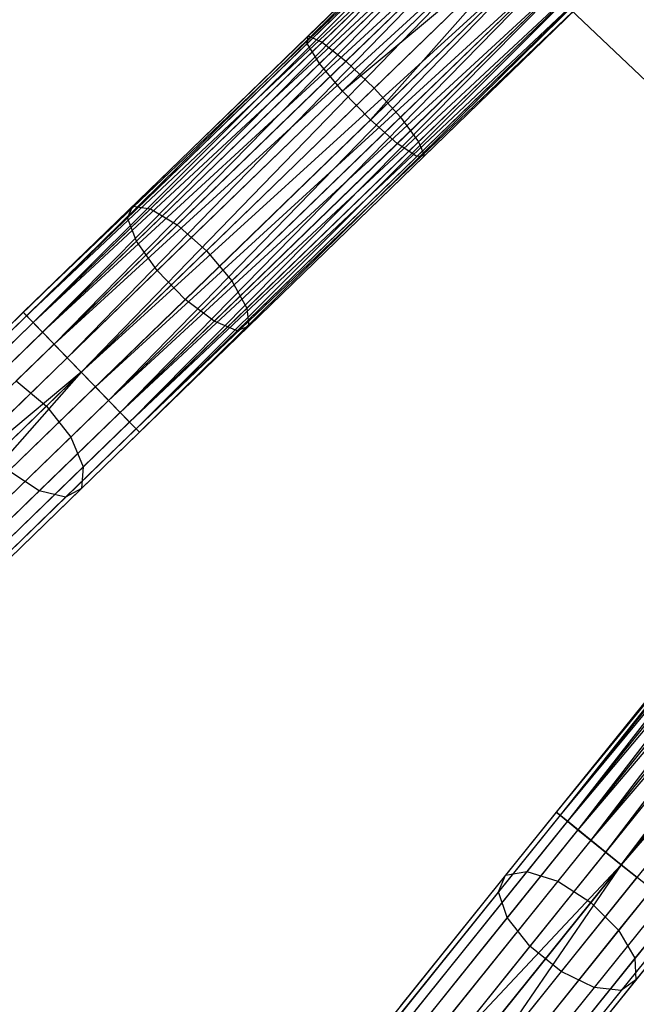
# Model space of a CAD drawing. Extents: x -91 to 92, y -91 to 92.
# Tile 21 of 256: x -51 to -44, y -56 to -45. Entities that reach past the tile are written whole.
import ezdxf

# ---------------------------------------------------------------- set-up
doc = ezdxf.new("R2010")
doc.units = 0
doc.header["$LTSCALE"] = 25.4
doc.layers.get('0').update_dxf_attribs({"linetype": 'CONTINUOUS'})

# ---------------------------------------------------------------- blocks, each defined once
blk = doc.blocks.new('NL2500012258_STL_2')
at = {"color": 0}
for p, q in [((46.638, -43.057, 27.621), (41.115, -48.411, 27.621)), ((46.638, -43.057, 27.621), (41.115, -48.411, 27.621)), ((46.638, -43.057, 27.379), (41.115, -48.411, 27.621)), ((46.638, -43.057, 27.379), (41.115, -48.411, 27.621)), ((46.638, -43.057, 27.379), (41.156, -48.453, 27.145)), ((46.638, -43.057, 27.379), (41.156, -48.453, 27.145)), ((46.638, -43.057, 177.379), (44.503, -45.126, 177.156)), ((46.638, -43.057, 177.379), (44.503, -45.126, 177.156)), ((46.678, -43.098, 27.855), (41.115, -48.411, 27.621)), ((46.678, -43.098, 27.855), (41.115, -48.411, 27.621)), ((46.678, -43.098, 27.145), (41.156, -48.453, 27.145)), ((46.678, -43.098, 27.145), (41.156, -48.453, 27.145)), ((46.756, -43.179, 26.932), (41.156, -48.453, 27.145)), ((46.756, -43.179, 26.932), (41.156, -48.453, 27.145)), ((46.678, -43.098, 27.855), (41.234, -48.533, 28.068)), ((46.678, -43.098, 27.855), (41.234, -48.533, 28.068)), ((46.756, -43.179, 28.068), (41.234, -48.533, 28.068)), ((46.756, -43.179, 28.068), (41.234, -48.533, 28.068)), ((46.756, -43.179, 26.932), (41.345, -48.648, 26.751)), ((46.756, -43.179, 26.932), (41.345, -48.648, 26.751)), ((46.678, -43.098, 177.855), (44.493, -45.217, 177.626)), ((46.678, -43.098, 177.855), (44.493, -45.217, 177.626)), ((46.756, -43.179, 176.932), (44.67, -45.201, 176.713)), ((46.756, -43.179, 176.932), (44.67, -45.201, 176.713)), ((45.822, -43.1, 26.5), (51.846, -48.819, 26.5)), ((51.846, -48.819, 17), (45.822, -43.1, 17)), ((45.822, -43.1, 26.5), (51.846, -48.819, 26.5)), ((51.846, -48.819, 17), (45.822, -43.1, 17)), ((46.867, -43.293, 28.249), (41.234, -48.533, 28.068)), ((46.867, -43.293, 28.249), (41.234, -48.533, 28.068)), ((46.867, -43.293, 26.751), (41.345, -48.648, 26.751)), ((46.867, -43.293, 26.751), (41.345, -48.648, 26.751)), ((46.867, -43.293, 28.249), (41.483, -48.79, 28.385)), ((46.867, -43.293, 28.249), (41.483, -48.79, 28.385)), ((46.867, -43.293, 178.249), (44.64, -45.453, 178.015)), ((46.867, -43.293, 178.249), (44.64, -45.453, 178.015)), ((47.005, -43.436, 26.615), (41.345, -48.648, 26.751)), ((47.005, -43.436, 26.615), (41.345, -48.648, 26.751)), ((47.005, -43.436, 28.385), (41.483, -48.79, 28.385)), ((47.005, -43.436, 28.385), (41.483, -48.79, 28.385)), ((47.005, -43.436, 26.615), (41.64, -48.952, 26.529)), ((47.005, -43.436, 26.615), (41.64, -48.952, 26.529)), ((47.005, -43.436, 176.615), (44.953, -45.426, 176.4)), ((47.005, -43.436, 176.615), (44.953, -45.426, 176.4)), ((47.162, -43.598, 28.471), (41.483, -48.79, 28.385)), ((47.162, -43.598, 28.471), (41.483, -48.79, 28.385)), ((47.162, -43.598, 26.529), (41.64, -48.952, 26.529)), ((47.162, -43.598, 26.529), (41.64, -48.952, 26.529)), ((41.806, -49.124, 28.5), (47.162, -43.598, 28.471)), ((41.806, -49.124, 28.5), (47.162, -43.598, 28.471)), ((47.162, -43.598, 178.471), (44.911, -45.781, 178.235)), ((47.162, -43.598, 178.471), (44.911, -45.781, 178.235)), ((47.329, -43.769, 26.5), (41.806, -49.124, 26.5)), ((47.329, -43.769, 26.5), (41.806, -49.124, 26.5)), ((47.329, -43.769, 28.5), (41.806, -49.124, 28.5)), ((47.329, -43.769, 28.5), (41.806, -49.124, 28.5)), ((47.329, -43.769, 178.5), (44.911, -45.781, 178.235)), ((47.329, -43.769, 178.5), (44.911, -45.781, 178.235)), ((47.329, -43.769, 178.5), (45.244, -46.124, 178.235)), ((47.329, -43.769, 178.5), (45.244, -46.124, 178.235)), ((47.329, -43.769, 176.5), (45.289, -45.747, 176.286)), ((47.329, -43.769, 176.5), (45.289, -45.747, 176.286)), ((47.495, -43.941, 28.471), (41.806, -49.124, 28.5)), ((47.495, -43.941, 28.471), (41.806, -49.124, 28.5)), ((47.495, -43.941, 26.529), (41.973, -49.296, 26.529)), ((47.495, -43.941, 26.529), (41.973, -49.296, 26.529)), ((47.495, -43.941, 28.471), (42.13, -49.458, 28.385)), ((47.495, -43.941, 28.471), (42.13, -49.458, 28.385)), ((47.495, -43.941, 178.471), (45.244, -46.124, 178.235)), ((47.495, -43.941, 178.471), (45.244, -46.124, 178.235)), ((47.652, -44.103, 26.615), (41.973, -49.296, 26.529)), ((47.652, -44.103, 26.615), (41.973, -49.296, 26.529)), ((47.652, -44.103, 28.385), (42.13, -49.458, 28.385)), ((47.652, -44.103, 28.385), (42.13, -49.458, 28.385)), ((47.652, -44.103, 26.615), (42.268, -49.6, 26.751)), ((47.652, -44.103, 26.615), (42.268, -49.6, 26.751)), ((47.652, -44.103, 176.615), (45.6, -46.093, 176.4)), ((47.652, -44.103, 176.615), (45.6, -46.093, 176.4)), ((47.79, -44.246, 28.249), (42.13, -49.458, 28.385)), ((47.79, -44.246, 28.249), (42.13, -49.458, 28.385)), ((47.79, -44.246, 26.751), (42.268, -49.6, 26.751)), ((47.79, -44.246, 26.751), (42.268, -49.6, 26.751)), ((47.79, -44.246, 28.249), (42.379, -49.715, 28.068)), ((47.79, -44.246, 28.249), (42.379, -49.715, 28.068)), ((47.79, -44.246, 178.249), (45.563, -46.405, 178.015)), ((47.79, -44.246, 178.249), (45.563, -46.405, 178.015)), ((47.902, -44.36, 26.932), (42.268, -49.6, 26.751)), ((47.902, -44.36, 26.932), (42.268, -49.6, 26.751)), ((47.902, -44.36, 28.068), (42.379, -49.715, 28.068)), ((47.902, -44.36, 28.068), (42.379, -49.715, 28.068)), ((47.979, -44.441, 27.855), (42.379, -49.715, 28.068)), ((47.979, -44.441, 27.855), (42.379, -49.715, 28.068)), ((47.902, -44.36, 26.932), (42.457, -49.795, 27.145)), ((47.902, -44.36, 26.932), (42.457, -49.795, 27.145)), ((47.979, -44.441, 27.145), (42.457, -49.795, 27.145)), ((47.979, -44.441, 27.145), (42.457, -49.795, 27.145)), ((47.979, -44.441, 27.855), (42.498, -49.837, 27.621)), ((47.979, -44.441, 27.855), (42.498, -49.837, 27.621)), ((47.979, -44.441, 177.855), (45.794, -46.56, 177.626)), ((47.979, -44.441, 177.855), (45.794, -46.56, 177.626)), ((47.902, -44.36, 176.932), (45.815, -46.383, 176.713)), ((47.902, -44.36, 176.932), (45.815, -46.383, 176.713)), ((48.02, -44.482, 27.379), (42.457, -49.795, 27.145)), ((48.02, -44.482, 27.379), (42.457, -49.795, 27.145)), ((48.02, -44.482, 27.379), (42.498, -49.837, 27.621)), ((48.02, -44.482, 27.379), (42.498, -49.837, 27.621)), ((48.02, -44.482, 27.621), (42.498, -49.837, 27.621)), ((48.02, -44.482, 27.621), (42.498, -49.837, 27.621)), ((48.02, -44.482, 177.379), (45.886, -46.552, 177.156)), ((48.02, -44.482, 177.379), (45.886, -46.552, 177.156)), ((44.503, -45.126, 177.156), (42.417, -47.149, 176.49)), ((44.503, -45.126, 177.156), (42.417, -47.149, 176.49)), ((44.493, -45.217, 177.626), (44.503, -45.126, 177.156)), ((44.493, -45.217, 177.626), (44.503, -45.126, 177.156)), ((44.503, -45.126, 177.156), (44.67, -45.201, 176.713)), ((44.503, -45.126, 177.156), (44.67, -45.201, 176.713)), ((44.493, -45.217, 177.626), (42.357, -47.288, 176.944)), ((44.493, -45.217, 177.626), (42.357, -47.288, 176.944)), ((44.67, -45.201, 176.713), (42.63, -47.179, 176.063)), ((44.67, -45.201, 176.713), (42.63, -47.179, 176.063)), ((44.64, -45.453, 178.015), (44.493, -45.217, 177.626)), ((44.64, -45.453, 178.015), (44.493, -45.217, 177.626)), ((44.67, -45.201, 176.713), (44.953, -45.426, 176.4)), ((44.67, -45.201, 176.713), (44.953, -45.426, 176.4)), ((44.64, -45.453, 178.015), (42.462, -47.565, 177.321)), ((44.64, -45.453, 178.015), (42.462, -47.565, 177.321)), ((44.953, -45.426, 176.4), (42.947, -47.371, 175.76)), ((44.953, -45.426, 176.4), (42.947, -47.371, 175.76)), ((44.911, -45.781, 178.235), (44.64, -45.453, 178.015)), ((44.911, -45.781, 178.235), (44.64, -45.453, 178.015)), ((44.953, -45.426, 176.4), (45.289, -45.747, 176.286)), ((44.953, -45.426, 176.4), (45.289, -45.747, 176.286)), ((43.295, -47.681, 175.65), (45.289, -45.747, 176.286)), ((43.295, -47.681, 175.65), (45.289, -45.747, 176.286)), ((45.289, -45.747, 176.286), (45.6, -46.093, 176.4)), ((45.289, -45.747, 176.286), (45.6, -46.093, 176.4)), ((44.911, -45.781, 178.235), (42.71, -47.915, 177.533)), ((44.911, -45.781, 178.235), (42.71, -47.915, 177.533)), ((45.244, -46.124, 178.235), (44.911, -45.781, 178.235)), ((45.244, -46.124, 178.235), (44.911, -45.781, 178.235)), ((45.6, -46.093, 176.4), (43.594, -48.038, 175.76)), ((45.6, -46.093, 176.4), (43.594, -48.038, 175.76)), ((45.6, -46.093, 176.4), (45.815, -46.383, 176.713)), ((45.6, -46.093, 176.4), (45.815, -46.383, 176.713)), ((45.244, -46.124, 178.235), (43.043, -48.258, 177.533)), ((45.244, -46.124, 178.235), (43.043, -48.258, 177.533)), ((45.563, -46.405, 178.015), (45.244, -46.124, 178.235)), ((45.563, -46.405, 178.015), (45.244, -46.124, 178.235)), ((45.563, -46.405, 178.015), (43.385, -48.517, 177.321)), ((45.563, -46.405, 178.015), (43.385, -48.517, 177.321)), ((45.815, -46.383, 176.713), (43.776, -48.36, 176.063)), ((45.815, -46.383, 176.713), (43.776, -48.36, 176.063)), ((45.794, -46.56, 177.626), (45.563, -46.405, 178.015)), ((45.794, -46.56, 177.626), (45.563, -46.405, 178.015)), ((45.815, -46.383, 176.713), (45.886, -46.552, 177.156)), ((45.815, -46.383, 176.713), (45.886, -46.552, 177.156)), ((45.794, -46.56, 177.626), (43.658, -48.631, 176.944)), ((45.794, -46.56, 177.626), (43.658, -48.631, 176.944)), ((45.886, -46.552, 177.156), (43.799, -48.574, 176.49)), ((45.886, -46.552, 177.156), (43.799, -48.574, 176.49)), ((45.886, -46.552, 177.156), (45.794, -46.56, 177.626)), ((45.886, -46.552, 177.156), (45.794, -46.56, 177.626)), ((42.417, -47.149, 176.49), (40.426, -49.08, 175.398)), ((42.417, -47.149, 176.49), (40.426, -49.08, 175.398)), ((42.357, -47.288, 176.944), (42.417, -47.149, 176.49)), ((42.357, -47.288, 176.944), (42.417, -47.149, 176.49)), ((42.417, -47.149, 176.49), (42.63, -47.179, 176.063)), ((42.417, -47.149, 176.49), (42.63, -47.179, 176.063)), ((42.63, -47.179, 176.063), (40.684, -49.066, 174.995)), ((42.63, -47.179, 176.063), (40.684, -49.066, 174.995)), ((42.63, -47.179, 176.063), (42.947, -47.371, 175.76)), ((42.63, -47.179, 176.063), (42.947, -47.371, 175.76)), ((42.357, -47.288, 176.944), (40.318, -49.265, 175.826)), ((42.357, -47.288, 176.944), (40.318, -49.265, 175.826)), ((42.947, -47.371, 175.76), (41.033, -49.227, 174.709)), ((42.947, -47.371, 175.76), (41.033, -49.227, 174.709)), ((42.462, -47.565, 177.321), (42.357, -47.288, 176.944)), ((42.462, -47.565, 177.321), (42.357, -47.288, 176.944)), ((42.947, -47.371, 175.76), (43.295, -47.681, 175.65)), ((42.947, -47.371, 175.76), (43.295, -47.681, 175.65)), ((42.462, -47.565, 177.321), (40.384, -49.58, 176.18)), ((42.462, -47.565, 177.321), (40.384, -49.58, 176.18)), ((42.71, -47.915, 177.533), (42.462, -47.565, 177.321)), ((42.71, -47.915, 177.533), (42.462, -47.565, 177.321)), ((41.392, -49.526, 174.606), (43.295, -47.681, 175.65)), ((41.392, -49.526, 174.606), (43.295, -47.681, 175.65)), ((43.295, -47.681, 175.65), (43.594, -48.038, 175.76)), ((43.295, -47.681, 175.65), (43.594, -48.038, 175.76)), ((42.71, -47.915, 177.533), (40.609, -49.951, 176.381)), ((42.71, -47.915, 177.533), (40.609, -49.951, 176.381)), ((43.043, -48.258, 177.533), (42.71, -47.915, 177.533)), ((43.043, -48.258, 177.533), (42.71, -47.915, 177.533)), ((43.594, -48.038, 175.76), (41.68, -49.894, 174.709)), ((43.594, -48.038, 175.76), (41.68, -49.894, 174.709)), ((43.594, -48.038, 175.76), (43.776, -48.36, 176.063)), ((43.594, -48.038, 175.76), (43.776, -48.36, 176.063)), ((43.043, -48.258, 177.533), (40.943, -50.295, 176.381)), ((43.043, -48.258, 177.533), (40.943, -50.295, 176.381)), ((43.385, -48.517, 177.321), (43.043, -48.258, 177.533)), ((43.385, -48.517, 177.321), (43.043, -48.258, 177.533)), ((41.156, -48.453, 27.145), (38.984, -50.558, 27.371)), ((41.156, -48.453, 27.145), (38.984, -50.558, 27.371)), ((41.115, -48.411, 27.621), (38.995, -50.468, 27.841)), ((41.115, -48.411, 27.621), (38.995, -50.468, 27.841)), ((41.234, -48.533, 28.068), (41.115, -48.411, 27.621)), ((41.115, -48.411, 27.621), (41.156, -48.453, 27.145)), ((41.234, -48.533, 28.068), (41.115, -48.411, 27.621)), ((41.115, -48.411, 27.621), (41.156, -48.453, 27.145)), ((41.156, -48.453, 27.145), (41.345, -48.648, 26.751)), ((41.156, -48.453, 27.145), (41.345, -48.648, 26.751)), ((43.776, -48.36, 176.063), (41.83, -50.248, 174.995)), ((43.776, -48.36, 176.063), (41.83, -50.248, 174.995)), ((43.776, -48.36, 176.063), (43.799, -48.574, 176.49)), ((43.776, -48.36, 176.063), (43.799, -48.574, 176.49)), ((52.275, -48.362, 27.621), (47.453, -54.354, 27.621)), ((52.275, -48.362, 27.621), (47.453, -54.354, 27.621)), ((52.275, -48.362, 27.379), (47.453, -54.354, 27.621)), ((52.275, -48.362, 27.379), (47.453, -54.354, 27.621)), ((52.32, -48.398, 27.855), (47.453, -54.354, 27.621)), ((52.32, -48.398, 27.855), (47.453, -54.354, 27.621)), ((52.275, -48.362, 27.379), (47.498, -54.39, 27.145)), ((52.275, -48.362, 27.379), (47.498, -54.39, 27.145)), ((52.32, -48.398, 27.145), (47.498, -54.39, 27.145)), ((52.32, -48.398, 27.145), (47.498, -54.39, 27.145)), ((52.32, -48.398, 27.855), (47.585, -54.461, 28.068)), ((52.32, -48.398, 27.855), (47.585, -54.461, 28.068)), ((41.234, -48.533, 28.068), (39.161, -50.543, 28.284)), ((41.234, -48.533, 28.068), (39.161, -50.543, 28.284)), ((41.483, -48.79, 28.385), (41.234, -48.533, 28.068)), ((41.483, -48.79, 28.385), (41.234, -48.533, 28.068)), ((43.385, -48.517, 177.321), (41.307, -50.532, 176.18)), ((43.385, -48.517, 177.321), (41.307, -50.532, 176.18)), ((43.658, -48.631, 176.944), (43.385, -48.517, 177.321)), ((43.658, -48.631, 176.944), (43.385, -48.517, 177.321)), ((52.408, -48.468, 26.932), (47.498, -54.39, 27.145)), ((52.408, -48.468, 26.932), (47.498, -54.39, 27.145)), ((52.408, -48.468, 28.068), (47.585, -54.461, 28.068)), ((52.408, -48.468, 28.068), (47.585, -54.461, 28.068)), ((52.532, -48.568, 28.249), (47.585, -54.461, 28.068)), ((52.532, -48.568, 28.249), (47.585, -54.461, 28.068)), ((52.408, -48.468, 26.932), (47.71, -54.561, 26.751)), ((52.408, -48.468, 26.932), (47.71, -54.561, 26.751)), ((52.532, -48.568, 26.751), (47.71, -54.561, 26.751)), ((52.532, -48.568, 26.751), (47.71, -54.561, 26.751)), ((52.532, -48.568, 28.249), (47.864, -54.685, 28.385)), ((52.532, -48.568, 28.249), (47.864, -54.685, 28.385)), ((41.345, -48.648, 26.751), (39.131, -50.794, 26.982)), ((41.345, -48.648, 26.751), (39.131, -50.794, 26.982)), ((41.345, -48.648, 26.751), (41.64, -48.952, 26.529)), ((41.345, -48.648, 26.751), (41.64, -48.952, 26.529)), ((43.658, -48.631, 176.944), (41.62, -50.608, 175.826)), ((43.658, -48.631, 176.944), (41.62, -50.608, 175.826)), ((43.799, -48.574, 176.49), (41.808, -50.505, 175.398)), ((43.799, -48.574, 176.49), (41.808, -50.505, 175.398)), ((43.799, -48.574, 176.49), (43.658, -48.631, 176.944)), ((43.799, -48.574, 176.49), (43.658, -48.631, 176.944)), ((41.483, -48.79, 28.385), (39.444, -50.768, 28.598)), ((41.483, -48.79, 28.385), (39.444, -50.768, 28.598)), ((41.806, -49.124, 28.5), (41.483, -48.79, 28.385)), ((41.806, -49.124, 28.5), (41.483, -48.79, 28.385)), ((52.687, -48.693, 26.615), (47.71, -54.561, 26.751)), ((52.687, -48.693, 26.615), (47.71, -54.561, 26.751)), ((52.687, -48.693, 28.385), (47.864, -54.685, 28.385)), ((52.687, -48.693, 28.385), (47.864, -54.685, 28.385)), ((52.687, -48.693, 26.615), (48.04, -54.827, 26.529)), ((52.687, -48.693, 26.615), (48.04, -54.827, 26.529)), ((52.862, -48.834, 28.471), (47.864, -54.685, 28.385)), ((52.862, -48.834, 28.471), (47.864, -54.685, 28.385)), ((52.862, -48.834, 26.529), (48.04, -54.827, 26.529)), ((52.862, -48.834, 26.529), (48.04, -54.827, 26.529)), ((48.226, -54.977, 28.5), (52.862, -48.834, 28.471)), ((48.226, -54.977, 28.5), (52.862, -48.834, 28.471)), ((41.64, -48.952, 26.529), (39.403, -51.122, 26.762)), ((41.64, -48.952, 26.529), (39.403, -51.122, 26.762)), ((41.64, -48.952, 26.529), (41.806, -49.124, 26.5)), ((41.64, -48.952, 26.529), (41.806, -49.124, 26.5)), ((53.049, -48.984, 26.5), (48.226, -54.977, 26.5)), ((53.049, -48.984, 26.5), (48.226, -54.977, 26.5)), ((53.049, -48.984, 28.5), (48.226, -54.977, 28.5)), ((53.049, -48.984, 28.5), (48.226, -54.977, 28.5)), ((41.806, -49.124, 26.5), (39.403, -51.122, 26.762)), ((41.806, -49.124, 26.5), (39.403, -51.122, 26.762)), ((41.806, -49.124, 26.5), (39.736, -51.465, 26.762)), ((41.806, -49.124, 26.5), (39.736, -51.465, 26.762)), ((41.806, -49.124, 28.5), (39.78, -51.089, 28.711)), ((41.806, -49.124, 28.5), (39.78, -51.089, 28.711)), ((41.806, -49.124, 26.5), (41.973, -49.296, 26.529)), ((42.13, -49.458, 28.385), (41.806, -49.124, 28.5)), ((41.806, -49.124, 26.5), (41.973, -49.296, 26.529)), ((42.13, -49.458, 28.385), (41.806, -49.124, 28.5)), ((53.235, -49.134, 28.471), (48.226, -54.977, 28.5)), ((53.235, -49.134, 28.471), (48.226, -54.977, 28.5)), ((41.033, -49.227, 174.709), (41.392, -49.526, 174.606)), ((41.033, -49.227, 174.709), (41.392, -49.526, 174.606)), ((41.973, -49.296, 26.529), (39.736, -51.465, 26.762)), ((41.973, -49.296, 26.529), (39.736, -51.465, 26.762)), ((41.973, -49.296, 26.529), (42.268, -49.6, 26.751)), ((41.973, -49.296, 26.529), (42.268, -49.6, 26.751)), ((42.13, -49.458, 28.385), (40.091, -51.435, 28.598)), ((42.13, -49.458, 28.385), (40.091, -51.435, 28.598)), ((42.379, -49.715, 28.068), (42.13, -49.458, 28.385)), ((42.379, -49.715, 28.068), (42.13, -49.458, 28.385)), ((39.622, -51.242, 173.177), (41.392, -49.526, 174.606)), ((39.622, -51.242, 173.177), (41.392, -49.526, 174.606)), ((42.268, -49.6, 26.751), (40.055, -51.746, 26.982)), ((42.268, -49.6, 26.751), (40.055, -51.746, 26.982)), ((41.392, -49.526, 174.606), (41.68, -49.894, 174.709)), ((41.392, -49.526, 174.606), (41.68, -49.894, 174.709)), ((42.268, -49.6, 26.751), (42.457, -49.795, 27.145)), ((42.268, -49.6, 26.751), (42.457, -49.795, 27.145)), ((42.379, -49.715, 28.068), (40.306, -51.725, 28.284)), ((42.379, -49.715, 28.068), (40.306, -51.725, 28.284)), ((42.498, -49.837, 27.621), (42.379, -49.715, 28.068)), ((42.498, -49.837, 27.621), (42.379, -49.715, 28.068)), ((42.457, -49.795, 27.145), (40.286, -51.901, 27.371)), ((42.457, -49.795, 27.145), (40.286, -51.901, 27.371)), ((42.498, -49.837, 27.621), (40.377, -51.893, 27.841)), ((42.498, -49.837, 27.621), (40.377, -51.893, 27.841)), ((42.457, -49.795, 27.145), (42.498, -49.837, 27.621)), ((42.457, -49.795, 27.145), (42.498, -49.837, 27.621)), ((41.68, -49.894, 174.709), (39.899, -51.621, 173.272)), ((41.68, -49.894, 174.709), (39.899, -51.621, 173.272)), ((41.68, -49.894, 174.709), (41.83, -50.248, 174.995)), ((41.68, -49.894, 174.709), (41.83, -50.248, 174.995)), ((41.83, -50.248, 174.995), (40.02, -52.003, 173.534)), ((41.83, -50.248, 174.995), (40.02, -52.003, 173.534)), ((41.307, -50.532, 176.18), (40.943, -50.295, 176.381)), ((41.307, -50.532, 176.18), (40.943, -50.295, 176.381)), ((41.83, -50.248, 174.995), (41.808, -50.505, 175.398)), ((41.83, -50.248, 174.995), (41.808, -50.505, 175.398)), ((41.307, -50.532, 176.18), (39.375, -52.406, 174.62)), ((41.307, -50.532, 176.18), (39.375, -52.406, 174.62)), ((41.808, -50.505, 175.398), (39.957, -52.301, 173.903)), ((41.808, -50.505, 175.398), (39.957, -52.301, 173.903)), ((41.62, -50.608, 175.826), (41.307, -50.532, 176.18)), ((41.62, -50.608, 175.826), (41.307, -50.532, 176.18)), ((41.808, -50.505, 175.398), (41.62, -50.608, 175.826)), ((41.808, -50.505, 175.398), (41.62, -50.608, 175.826)), ((41.62, -50.608, 175.826), (39.724, -52.446, 174.295)), ((41.62, -50.608, 175.826), (39.724, -52.446, 174.295)), ((48.59, -52.942, 176.49), (46.851, -55.102, 175.398)), ((48.59, -52.942, 176.49), (46.851, -55.102, 175.398)), ((48.805, -52.945, 176.063), (47.105, -55.057, 174.995)), ((48.805, -52.945, 176.063), (47.105, -55.057, 174.995)), ((48.547, -53.087, 176.944), (46.766, -55.3, 175.826)), ((48.547, -53.087, 176.944), (46.766, -55.3, 175.826)), ((49.143, -53.096, 175.76), (47.471, -55.174, 174.709)), ((49.143, -53.096, 175.76), (47.471, -55.174, 174.709)), ((48.686, -53.348, 177.321), (46.871, -55.604, 176.18)), ((48.686, -53.348, 177.321), (46.871, -55.604, 176.18)), ((47.864, -55.427, 174.606), (49.526, -53.361, 175.65)), ((47.864, -55.427, 174.606), (49.526, -53.361, 175.65)), ((48.975, -53.665, 177.533), (47.14, -55.945, 176.381)), ((48.975, -53.665, 177.533), (47.14, -55.945, 176.381)), ((49.867, -53.679, 175.76), (48.195, -55.757, 174.709)), ((49.867, -53.679, 175.76), (48.195, -55.757, 174.709)), ((49.347, -53.965, 177.533), (47.513, -56.245, 176.381)), ((49.347, -53.965, 177.533), (47.513, -56.245, 176.381)), ((50.087, -53.977, 176.063), (48.388, -56.089, 174.995)), ((50.087, -53.977, 176.063), (48.388, -56.089, 174.995)), ((49.719, -54.18, 177.321), (47.904, -56.435, 176.18)), ((49.719, -54.18, 177.321), (47.904, -56.435, 176.18)), ((50.137, -54.186, 176.49), (48.398, -56.347, 175.398)), ((50.137, -54.186, 176.49), (48.398, -56.347, 175.398)), ((50.004, -54.259, 176.944), (48.223, -56.472, 175.826)), ((50.004, -54.259, 176.944), (48.223, -56.472, 175.826)), ((47.453, -54.354, 27.621), (45.601, -56.656, 27.841)), ((47.453, -54.354, 27.621), (45.601, -56.656, 27.841)), ((47.498, -54.39, 27.145), (45.602, -56.747, 27.371)), ((47.498, -54.39, 27.145), (45.602, -56.747, 27.371)), ((47.585, -54.461, 28.068), (47.453, -54.354, 27.621)), ((47.453, -54.354, 27.621), (47.498, -54.39, 27.145)), ((47.585, -54.461, 28.068), (47.453, -54.354, 27.621)), ((47.453, -54.354, 27.621), (47.498, -54.39, 27.145)), ((47.498, -54.39, 27.145), (47.71, -54.561, 26.751)), ((47.498, -54.39, 27.145), (47.71, -54.561, 26.751)), ((47.585, -54.461, 28.068), (45.775, -56.71, 28.284)), ((47.585, -54.461, 28.068), (45.775, -56.71, 28.284)), ((47.864, -54.685, 28.385), (47.585, -54.461, 28.068)), ((47.864, -54.685, 28.385), (47.585, -54.461, 28.068)), ((47.71, -54.561, 26.751), (45.777, -56.963, 26.982)), ((47.71, -54.561, 26.751), (45.777, -56.963, 26.982)), ((47.71, -54.561, 26.751), (48.04, -54.827, 26.529)), ((47.71, -54.561, 26.751), (48.04, -54.827, 26.529)), ((47.864, -54.685, 28.385), (46.084, -56.898, 28.598)), ((47.864, -54.685, 28.385), (46.084, -56.898, 28.598)), ((48.226, -54.977, 28.5), (47.864, -54.685, 28.385)), ((48.226, -54.977, 28.5), (47.864, -54.685, 28.385)), ((48.04, -54.827, 26.529), (46.086, -57.254, 26.762)), ((48.04, -54.827, 26.529), (46.086, -57.254, 26.762)), ((48.04, -54.827, 26.529), (48.226, -54.977, 26.5)), ((48.04, -54.827, 26.529), (48.226, -54.977, 26.5)), ((48.226, -54.977, 26.5), (46.086, -57.254, 26.762)), ((48.226, -54.977, 26.5), (46.086, -57.254, 26.762)), ((48.226, -54.977, 28.5), (46.456, -57.176, 28.711)), ((48.226, -54.977, 28.5), (46.456, -57.176, 28.711)), ((48.226, -54.977, 26.5), (46.459, -57.554, 26.762)), ((48.226, -54.977, 26.5), (46.459, -57.554, 26.762)), ((48.226, -54.977, 26.5), (48.413, -55.127, 26.529)), ((48.588, -55.268, 28.385), (48.226, -54.977, 28.5)), ((48.226, -54.977, 26.5), (48.413, -55.127, 26.529)), ((48.588, -55.268, 28.385), (48.226, -54.977, 28.5)), ((46.851, -55.102, 175.398), (45.234, -57.112, 173.903)), ((46.851, -55.102, 175.398), (45.234, -57.112, 173.903)), ((47.105, -55.057, 174.995), (45.525, -57.021, 173.534)), ((47.105, -55.057, 174.995), (45.525, -57.021, 173.534)), ((46.766, -55.3, 175.826), (46.851, -55.102, 175.398)), ((46.766, -55.3, 175.826), (46.851, -55.102, 175.398)), ((46.851, -55.102, 175.398), (47.105, -55.057, 174.995)), ((46.851, -55.102, 175.398), (47.105, -55.057, 174.995)), ((47.105, -55.057, 174.995), (47.471, -55.174, 174.709)), ((47.105, -55.057, 174.995), (47.471, -55.174, 174.709)), ((47.471, -55.174, 174.709), (45.916, -57.106, 173.272)), ((47.471, -55.174, 174.709), (45.916, -57.106, 173.272)), ((48.413, -55.127, 26.529), (46.459, -57.554, 26.762)), ((48.413, -55.127, 26.529), (46.459, -57.554, 26.762)), ((47.471, -55.174, 174.709), (47.864, -55.427, 174.606)), ((47.471, -55.174, 174.709), (47.864, -55.427, 174.606)), ((46.766, -55.3, 175.826), (45.111, -57.357, 174.295)), ((46.766, -55.3, 175.826), (45.111, -57.357, 174.295)), ((46.871, -55.604, 176.18), (46.766, -55.3, 175.826)), ((46.871, -55.604, 176.18), (46.766, -55.3, 175.826)), ((48.588, -55.268, 28.385), (46.808, -57.481, 28.598)), ((48.588, -55.268, 28.385), (46.808, -57.481, 28.598)), ((46.319, -57.347, 173.177), (47.864, -55.427, 174.606)), ((46.319, -57.347, 173.177), (47.864, -55.427, 174.606)), ((48.743, -55.392, 26.751), (46.81, -57.794, 26.982)), ((48.743, -55.392, 26.751), (46.81, -57.794, 26.982)), ((47.864, -55.427, 174.606), (48.195, -55.757, 174.709)), ((47.864, -55.427, 174.606), (48.195, -55.757, 174.709)), ((48.868, -55.493, 28.068), (47.057, -57.742, 28.284)), ((48.868, -55.493, 28.068), (47.057, -57.742, 28.284)), ((48.955, -55.563, 27.145), (47.059, -57.919, 27.371)), ((48.955, -55.563, 27.145), (47.059, -57.919, 27.371)), ((46.871, -55.604, 176.18), (45.183, -57.701, 174.62)), ((46.871, -55.604, 176.18), (45.183, -57.701, 174.62)), ((47.14, -55.945, 176.381), (46.871, -55.604, 176.18)), ((47.14, -55.945, 176.381), (46.871, -55.604, 176.18)), ((49, -55.599, 27.621), (47.148, -57.9, 27.841)), ((49, -55.599, 27.621), (47.148, -57.9, 27.841)), ((48.195, -55.757, 174.709), (46.641, -57.689, 173.272)), ((48.195, -55.757, 174.709), (46.641, -57.689, 173.272)), ((48.195, -55.757, 174.709), (48.388, -56.089, 174.995)), ((48.195, -55.757, 174.709), (48.388, -56.089, 174.995)), ((47.14, -55.945, 176.381), (45.435, -58.064, 174.803)), ((47.14, -55.945, 176.381), (45.435, -58.064, 174.803)), ((47.513, -56.245, 176.381), (47.14, -55.945, 176.381)), ((47.513, -56.245, 176.381), (47.14, -55.945, 176.381)), ((48.388, -56.089, 174.995), (46.807, -58.053, 173.534)), ((48.388, -56.089, 174.995), (46.807, -58.053, 173.534)), ((48.388, -56.089, 174.995), (48.398, -56.347, 175.398)), ((48.388, -56.089, 174.995), (48.398, -56.347, 175.398)), ((47.513, -56.245, 176.381), (45.807, -58.365, 174.803)), ((47.513, -56.245, 176.381), (45.807, -58.365, 174.803)), ((47.904, -56.435, 176.18), (47.513, -56.245, 176.381)), ((47.904, -56.435, 176.18), (47.513, -56.245, 176.381)), ((48.398, -56.347, 175.398), (46.781, -58.356, 173.903)), ((48.398, -56.347, 175.398), (46.781, -58.356, 173.903)), ((48.398, -56.347, 175.398), (48.223, -56.472, 175.826)), ((48.398, -56.347, 175.398), (48.223, -56.472, 175.826)), ((47.904, -56.435, 176.18), (46.216, -58.532, 174.62)), ((47.904, -56.435, 176.18), (46.216, -58.532, 174.62)), ((48.223, -56.472, 175.826), (46.568, -58.529, 174.295)), ((48.223, -56.472, 175.826), (46.568, -58.529, 174.295)), ((48.223, -56.472, 175.826), (47.904, -56.435, 176.18)), ((48.223, -56.472, 175.826), (47.904, -56.435, 176.18))]:
    blk.add_line(p, q, dxfattribs=at)

msp = doc.modelspace()

# ---------------------------------------------------------------- block references
at = {"color": 0}
msp.add_blockref('NL2500012258_STL_2', (-92.243, 0.428, -1717), dxfattribs=at)

doc.saveas('drawing.dxf')
